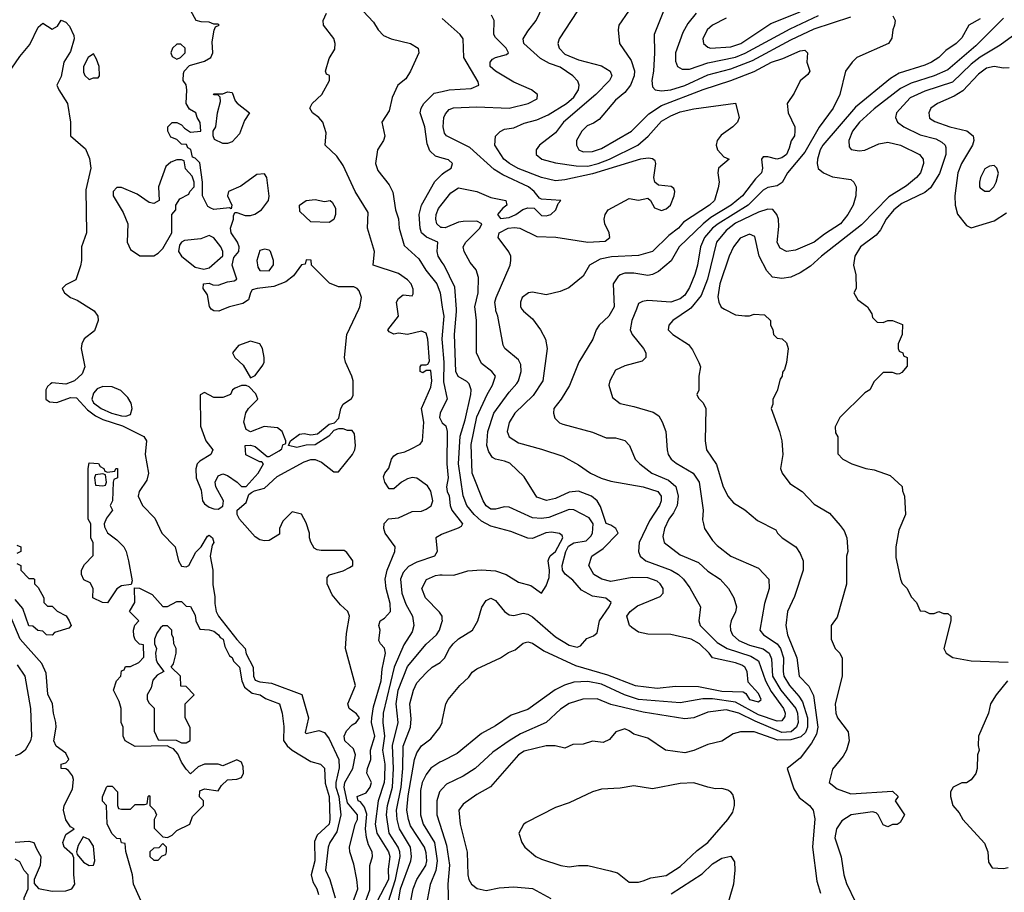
# Model space of a CAD drawing. Header units: inches. Extents: x 1793389 to 1900389, y 320802 to 470796.
# Tile 55 of 256: x 1848170 to 1852434, y 337474 to 341253. Entities that reach past the tile are written whole.
import ezdxf

# ---------------------------------------------------------------- set-up
doc = ezdxf.new("R2010")
doc.units = ezdxf.units.IN
doc.header["$MEASUREMENT"] = 0
for name, color, linetype in [('B8343', 7, 'Continuous'), ('B8344', 7, 'Continuous'), ('B8353', 7, 'Continuous'), ('B8354', 7, 'Continuous')]:
    doc.layers.add(name, color=color, linetype=linetype)

msp = doc.modelspace()

# ---------------------------------------------------------------- linework, layer by layer
at = {"layer": 'B8343', "color": 2}
for points, elevation in [([(1848481.3, 340000), (1848492.8, 339992.8), (1848508.7, 339970), (1848510.3, 339950), (1848493.6, 339906.4), (1848448.4, 339871.6), (1848438.3, 339850), (1848436.5, 339830), (1848451.8, 339750), (1848440.7, 339719.3), (1848406.4, 339690), (1848370, 339675.3), (1848310, 339681.1), (1848302.9, 339677.1), (1848290, 339665.1), (1848282.8, 339650), (1848283.1, 339610), (1848298.3, 339598.3), (1848330, 339595.5), (1848390, 339617.8), (1848416.2, 339616.2), (1848464, 339564), (1848498.5, 339538.5), (1848530, 339522.6), (1848614.4, 339494.4), (1848708, 339448), (1848719.5, 339430), (1848712.7, 339370), (1848728, 339290), (1848720.4, 339259.6), (1848687.2, 339210), (1848682.3, 339190), (1848700.9, 339150), (1848754.8, 339094.8), (1848785.5, 339030), (1848843, 338970), (1848857.1, 338910), (1848870, 338887), (1848890, 338883.7), (1848902.7, 338890), (1848932.7, 338947.3), (1848955.1, 338970), (1848983.7, 339016.3), (1848990, 339021), (1849004.7, 339010), (1849010.3, 338990), (1849002.6, 338977.4), (1848995.2, 338930), (1849005.7, 338870), (1849006.4, 338806.4), (1849014.8, 338754.8), (1849014.4, 338725.6), (1849021.3, 338690), (1849030.4, 338670), (1849110, 338568.8), (1849146.7, 338530), (1849150, 338507.3), (1849180.8, 338450), (1849182.7, 338410), (1849190, 338393.4), (1849210, 338385.3), (1849260.7, 338380.7), (1849391.1, 338331.1), (1849421, 338230), (1849406, 338166), (1849410, 338162), (1849465.2, 338174.8), (1849490, 338166), (1849510, 338138.8), (1849552.2, 338050), (1849553.1, 338013.1), (1849538.5, 337950), (1849539, 337930), (1849551.8, 337890), (1849560.8, 337810), (1849543.1, 337736.9), (1849512.7, 337690), (1849506.4, 337670), (1849494, 337570), (1849513.4, 337530), (1849535.8, 337450)], 150), ([(1849052.8, 340000), (1849031.6, 339991.6), (1849010, 339992), (1848999.6, 339999.6), (1848999.3, 340000)], 154), ([(1849612.9, 337430), (1849634.6, 337490), (1849630.2, 337530.2), (1849616.5, 337596.5), (1849599.3, 337650), (1849598.4, 337670), (1849623.1, 337770), (1849632.6, 337790), (1849632.6, 337810), (1849590, 337861.6), (1849575.2, 337930), (1849577.4, 337950), (1849612.2, 338010), (1849624.6, 338070), (1849615.5, 338095.5), (1849577.6, 338130), (1849574.9, 338150), (1849585.8, 338174.2), (1849610, 338199.6), (1849627.3, 338210), (1849640.7, 338230), (1849628, 338248), (1849596, 338270), (1849590.7, 338290), (1849624.7, 338370), (1849580.7, 338530), (1849585.3, 338594.7), (1849598, 338670), (1849591, 338690), (1849559.1, 338719.1), (1849522.8, 338762.8), (1849501, 338810), (1849502, 338838), (1849511, 338849), (1849570, 338867), (1849598.5, 338881.5), (1849612, 338890), (1849612, 338910), (1849586.4, 338946.4), (1849574.8, 338954.8), (1849475.3, 338955.3), (1849458, 338958), (1849445.4, 338965.4), (1849430.7, 338990.7), (1849424.7, 339010), (1849424.7, 339030), (1849410, 339074), (1849390, 339111.3), (1849350, 339122), (1849310, 339082), (1849295.3, 339050), (1849295.3, 339024.7), (1849250, 338998), (1849230, 338996), (1849210, 339000.7), (1849190, 339013.4), (1849121, 339090), (1849111.3, 339110), (1849112, 339130), (1849150, 339162), (1849162.8, 339197.2), (1849174, 339206), (1849186.4, 339213.6), (1849230, 339224), (1849285.5, 339274.5), (1849402, 339338), (1849430, 339349.2), (1849450, 339349.2), (1849477, 339337), (1849530, 339295.3), (1849550, 339295.3), (1849610.8, 339370), (1849621, 339390), (1849624.7, 339410), (1849619.6, 339459.6), (1849610, 339474), (1849590, 339474), (1849570, 339482), (1849550, 339482), (1849530, 339474), (1849508, 339450), (1849450, 339412), (1849410, 339411.3), (1849370, 339401), (1849334, 339410), (1849342, 339430), (1849381.1, 339458.9), (1849402, 339462), (1849430, 339456), (1849459.8, 339460.2), (1849510, 339502), (1849532.7, 339507.3), (1849551.6, 339528.4), (1849561, 339570), (1849570, 339588), (1849607.1, 339612.9), (1849614.4, 339625.6), (1849613.4, 339690), (1849608.5, 339710), (1849580.4, 339770), (1849577.1, 339790), (1849586.4, 339890), (1849638.3, 340000)], 154), ([(1849658.9, 337410), (1849685.5, 337485.5), (1849686, 337590), (1849698, 337630), (1849696.3, 337650), (1849680.2, 337680.2), (1849672.3, 337712.3), (1849667.3, 337750), (1849672.7, 337812.7), (1849662.4, 337842.4), (1849645.8, 337865.8), (1849636, 337870), (1849632, 337890), (1849670, 337905.2), (1849687.7, 337930), (1849693, 337950), (1849673.4, 337990), (1849675.5, 338010), (1849690.4, 338049.6), (1849688.4, 338090), (1849707.2, 338150), (1849693.2, 338210), (1849695.2, 338230), (1849702.2, 338277.8), (1849735.8, 338390), (1849739.6, 338440.4), (1849753.4, 338510), (1849750, 338532), (1849732, 338550), (1849725.4, 338565.4), (1849731.3, 338610), (1849724.7, 338630), (1849731.3, 338650), (1849750, 338661.2), (1849775.5, 338690), (1849774.9, 338725.1), (1849757, 338790), (1849752, 338830), (1849761.3, 338870), (1849794, 338950), (1849796, 338970), (1849753, 339030), (1849746.4, 339050), (1849748, 339072), (1849767.7, 339092.3), (1849810, 339095.6), (1849870, 339122.9), (1849910, 339125.6), (1849930, 339133), (1849952.2, 339147.8), (1849959.6, 339170), (1849950.9, 339210.9), (1849935.2, 339235.2), (1849890, 339267.3), (1849870, 339270.7), (1849850, 339264.9), (1849824, 339250), (1849790, 339221), (1849770, 339221), (1849750.8, 339250), (1849746, 339274), (1849750.8, 339290), (1849768.5, 339311.5), (1849779.5, 339350), (1849790, 339364.5), (1849805.4, 339374.6), (1849838, 339382), (1849865.3, 339394.7), (1849904.5, 339415.5), (1849914.8, 339430), (1849919.5, 339510), (1849910.6, 339570), (1849950, 339662), (1849954.9, 339690), (1849950, 339734), (1849930, 339734), (1849915.3, 339724.7), (1849904.7, 339730), (1849904.7, 339750), (1849910, 339758), (1849930, 339758), (1849938, 339762), (1849944.7, 339775.3), (1849937.3, 339870), (1849930, 339896), (1849910, 339904.9), (1849850, 339890.6), (1849810, 339896), (1849790, 339892), (1849770, 339902), (1849764.7, 339910), (1849810.7, 339970), (1849806.3, 340000)], 158), ([(1850000, 339888.6), (1849998.6, 339870), (1850000, 339853.4)], 162), ([(1850000, 339568.3), (1849990.8, 339550), (1849988.2, 339530), (1849998, 339510), (1850000, 339508.2)], 162), ([(1850000, 339025.7), (1849995.9, 339024.1), (1849972, 339010), (1849978, 338950), (1849966, 338930), (1849890, 338904.7), (1849854, 338886), (1849830, 338859.3), (1849819.5, 338830), (1849824.2, 338770), (1849841.8, 338721.8), (1849870.5, 338670), (1849877.3, 338630), (1849870, 338602), (1849833.7, 338546.3), (1849791.6, 338450), (1849744.2, 338250), (1849742, 338210), (1849750.2, 338150.2), (1849741.3, 338090), (1849751.1, 338030), (1849750.2, 337970), (1849748.3, 337950), (1849722.7, 337870), (1849709.1, 337770), (1849716, 337730), (1849767.4, 337650), (1849772.9, 337630), (1849765.8, 337574.2), (1849766.7, 337530), (1849715.2, 337430)], 162), ([(1848158, 338978), (1848174, 338970), (1848174, 338950), (1848158, 338942)], 146), ([(1848158, 338898), (1848174, 338890), (1848174, 338870), (1848210, 338834), (1848230, 338834), (1848234, 338830), (1848234, 338810), (1848250, 338794), (1848274, 338750), (1848274, 338730), (1848290, 338714), (1848310, 338714), (1848331.6, 338691.6), (1848371.3, 338671.3), (1848384.7, 338650), (1848392, 338630), (1848382, 338618), (1848321, 338599), (1848310, 338588.7), (1848286, 338590), (1848270, 338606), (1848248.7, 338608.7), (1848227.3, 338627.3), (1848210, 338628), (1848184, 338704), (1848150, 338742)], 146), ([(1850000, 338657.2), (1849998.8, 338670), (1849988.1, 338688.1), (1849926.8, 338750), (1849911.3, 338790), (1849930.9, 338829.1), (1849970, 338846), (1849990, 338849.4), (1850000, 338849.1)], 166), ([(1848720.8, 337380.8), (1848662, 337510), (1848659, 337550), (1848628.7, 337651.3), (1848626, 337686), (1848610, 337688), (1848606, 337706), (1848590, 337708), (1848570, 337728), (1848549, 337770), (1848546, 337850), (1848528.4, 337868.4), (1848528.4, 337888.4), (1848546, 337930), (1848550, 337934), (1848570, 337934), (1848594, 337910), (1848594, 337850), (1848598, 337838), (1848610, 337834), (1848650, 337834), (1848670, 337854), (1848710, 337854), (1848722, 337858), (1848726, 337890), (1848730, 337894), (1848734, 337890), (1848734, 337850), (1848754, 337830), (1848762, 337810), (1848752, 337790), (1848752.7, 337752.7), (1848790, 337714), (1848810, 337712), (1848830, 337722), (1848850, 337742), (1848906, 337770), (1848918, 337802), (1848966, 337850), (1848966, 337870), (1848948.4, 337888.4), (1848950, 337914), (1848970, 337922), (1849030, 337914), (1849043.1, 337936.9), (1849070, 337962), (1849110, 337964.7), (1849130, 337972), (1849139, 337990), (1849138, 338018), (1849130, 338038), (1849110, 338048.7), (1849050, 338022), (1849028.9, 338028.9), (1848970, 338028.7), (1848942, 338018), (1848910, 337988), (1848890, 338008), (1848870, 338038), (1848854, 338074), (1848835.3, 338095.3), (1848822, 338102), (1848808.4, 338108.4), (1848670, 338106), (1848626, 338130), (1848618, 338150), (1848618, 338190), (1848608.7, 338210), (1848609, 338270), (1848600.2, 338300.2), (1848575.3, 338350), (1848589.1, 338390.9), (1848608, 338410), (1848610, 338434), (1848622, 338438), (1848628.4, 338451.6), (1848650, 338452), (1848686, 338470), (1848707.3, 338492.7), (1848706, 338546), (1848688.9, 338548.9), (1848670, 338568), (1848664.7, 338584.7), (1848662, 338610), (1848668.9, 338631.1), (1848686, 338650), (1848646, 338690), (1848668.7, 338730), (1848667.3, 338792.7), (1848688, 338792), (1848743.6, 338763.6), (1848790, 338712), (1848810, 338712), (1848850, 338734), (1848870, 338734), (1848890, 338714), (1848910, 338712), (1848930, 338674), (1848932, 338650), (1848950, 338614), (1848990, 338611), (1849010, 338604.7), (1849030.7, 338590), (1849037.3, 338577.3), (1849050.6, 338570), (1849058.8, 338538.8), (1849078, 338498), (1849090, 338491.3), (1849095.9, 338475.9), (1849121, 338450), (1849132.2, 338390), (1849142.8, 338362.8), (1849176.7, 338336.7), (1849211.3, 338330), (1849234, 338314), (1849294.8, 338290), (1849306, 338250), (1849313, 338193), (1849312.4, 338132.4), (1849328.5, 338108.5), (1849350.3, 338090.3), (1849430, 338041), (1849472, 338030), (1849490, 338012), (1849492.8, 337947.2), (1849510.3, 337889.7), (1849513.1, 337790), (1849510, 337769.4), (1849458, 337722), (1849446.2, 337693.8), (1849448.2, 337610), (1849432, 337550), (1849439.9, 337519.9), (1849456.4, 337490), (1849464.2, 337464.2)], 146), ([(1848150, 337691.3), (1848210, 337696), (1848230.7, 337690.7), (1848242, 337662), (1848262, 337630), (1848258, 337590), (1848232, 337530), (1848232.7, 337512.7), (1848251.3, 337491.3), (1848310, 337478.8), (1848370, 337480.7), (1848395.3, 337490), (1848409, 337510), (1848403.7, 337550), (1848404, 337624), (1848398, 337638), (1848362, 337670), (1848356, 337690), (1848370, 337724.7), (1848406, 337750), (1848390, 337758), (1848370, 337788.7), (1848359.7, 337830), (1848362, 337850), (1848398.3, 337921.7), (1848403.3, 337963.3), (1848398.5, 337978.5), (1848381.6, 338001.6), (1848370, 338009.4), (1848348.7, 338010), (1848348.7, 338030), (1848370, 338034.8), (1848382.7, 338050), (1848370, 338077), (1848327.5, 338107.5), (1848317, 338130), (1848328, 338190), (1848326, 338210), (1848315.6, 338250), (1848311.3, 338291.3), (1848292.1, 338332.1), (1848284.1, 338424.1), (1848265.4, 338465.4), (1848172.3, 338570), (1848129.7, 338670)], 150), ([(1849765.2, 337430), (1849797.6, 337530), (1849817.5, 337630), (1849816.5, 337650), (1849809.3, 337669.3), (1849770.2, 337730.2), (1849758, 337810), (1849762.8, 337850), (1849783.9, 337930), (1849788.4, 338010), (1849784.7, 338110), (1849808.8, 338210), (1849800.2, 338290), (1849809.1, 338350), (1849850, 338452.3), (1849930, 338549.4), (1849975.5, 338590), (1849988, 338610), (1850000, 338647.9)], 166), ([(1848159.3, 338459.3), (1848192, 338410), (1848217, 338270), (1848221.2, 338150), (1848216, 338130), (1848193.2, 338090), (1848170, 338072), (1848150, 338064.7)], 154), ([(1849806.7, 337410), (1849819.2, 337490), (1849863.7, 337610), (1849867, 337630), (1849861.7, 337670), (1849814, 337750), (1849804.7, 337790), (1849801.8, 337830), (1849821.8, 337930), (1849829.2, 338010), (1849830, 338108), (1849862.6, 338190), (1849865.5, 338225.5), (1849859.5, 338290), (1849874.9, 338350), (1849890, 338381.2), (1849930, 338425.2), (1849956, 338450), (1849990.5, 338469.5), (1850000, 338479)], 170), ([(1849862, 337430), (1849873.4, 337490), (1849890.3, 337530), (1849928.8, 337590), (1849932.6, 337610), (1849930, 337644.7), (1849922.3, 337670), (1849862.7, 337762.7), (1849852.9, 337790), (1849846.5, 337830), (1849851.7, 337891.7), (1849880.3, 338050), (1849890, 338079), (1849910, 338109.2), (1849950, 338139), (1849990, 338188), (1849998.8, 338210), (1850000, 338216)], 174), ([(1850000, 338043), (1849990, 338038), (1849950, 338012.3), (1849930, 337985.2), (1849912.4, 337950), (1849905.1, 337914.9), (1849905.7, 337810), (1849917, 337770), (1849966.3, 337690), (1849978, 337610), (1849971.4, 337568.6), (1849948.1, 337508.1), (1849928.2, 337410), (1849928.2, 337390), (1849994.4, 337230), (1850000, 337219.3)], 178), ([(1850000, 337922.8), (1849988, 337910), (1849976.4, 337870), (1849977, 337810), (1850000, 337738)], 182), ([(1848110, 337252), (1848182, 337278), (1848208.7, 337310), (1848208.7, 337330), (1848188, 337390), (1848188.9, 337451.1), (1848206, 337490), (1848206, 337550), (1848188.4, 337568.4), (1848170, 337606), (1848150, 337618)], 150)]:
    msp.add_lwpolyline(points, dxfattribs=dict(at, elevation=elevation))
for points, elevation in [([(1849170, 339860.9), (1849118, 339842), (1849091.3, 339810), (1849102, 339790), (1849137.5, 339757.5), (1849170, 339702), (1849190, 339712), (1849223.1, 339756.9), (1849228.7, 339770), (1849229, 339790), (1849222, 339830), (1849209.2, 339849.2)], 154), ([(1848530, 339664.5), (1848505.8, 339654.2), (1848490, 339636), (1848482, 339610), (1848490, 339594), (1848523, 339570), (1848567.3, 339550), (1848610, 339538), (1848630, 339536.4), (1848650, 339544), (1848656.2, 339570), (1848652.6, 339592.6), (1848637.8, 339617.8), (1848607.3, 339647.3), (1848570, 339663.6)], 154), ([(1849130, 339669.2), (1849102.5, 339657.5), (1849091.3, 339650), (1849082, 339630), (1849050, 339617.2), (1849010, 339617.2), (1848970, 339639), (1848951.1, 339628.9), (1848953.2, 339493.2), (1848976.3, 339430), (1849006, 339390), (1848998, 339370), (1848950, 339342), (1848938, 339330), (1848932.2, 339307.8), (1848934, 339270), (1848956, 339216), (1848962, 339170), (1848970, 339156.3), (1848990, 339141.6), (1849010, 339134.9), (1849030, 339133.4), (1849050, 339146), (1849051.8, 339170), (1849019.5, 339230), (1849016, 339250), (1849030, 339278), (1849050, 339286), (1849070, 339278.8), (1849112, 339250), (1849130, 339232), (1849150, 339232), (1849202, 339290), (1849226, 339330), (1849218, 339338), (1849210, 339338), (1849149.3, 339369.3), (1849146, 339410), (1849170, 339411.3), (1849190, 339404.7), (1849242, 339362), (1849250, 339362), (1849293.6, 339386.4), (1849304.7, 339395.3), (1849310, 339412), (1849322, 339418), (1849322, 339430), (1849306.6, 339470), (1849286.2, 339486.2), (1849228.7, 339491.3), (1849170, 339468.7), (1849150, 339479), (1849140.5, 339510), (1849149.6, 339550.4), (1849161.2, 339570), (1849201.2, 339610), (1849192.9, 339632.9), (1849164, 339664), (1849150, 339669)], 154), ([(1848550, 339294), (1848582, 339298), (1848586, 339310), (1848594, 339310), (1848594, 339270), (1848578, 339262), (1848574, 339250), (1848572, 339170), (1848562, 339150), (1848571.3, 339130), (1848546, 339094), (1848536, 339070), (1848536.9, 339056.9), (1848550.7, 339030.7), (1848590, 339001), (1848621, 338970), (1848630.8, 338950), (1848640.7, 338910), (1848656.9, 338823.1), (1848652.7, 338807.3), (1848610, 338801.2), (1848590, 338789), (1848550, 338728.7), (1848528.9, 338728.9), (1848486, 338750), (1848488, 338790), (1848474.6, 338814.6), (1848447.3, 338827.3), (1848438, 338850), (1848438, 338870), (1848450, 338894), (1848487.3, 338932.7), (1848488.4, 338988.4), (1848478, 339010), (1848478, 339070), (1848466, 339090), (1848466, 339310), (1848470, 339334), (1848511.3, 339331.3), (1848518, 339318), (1848534, 339310), (1848538, 339298)], 146), ([(1848530, 339286), (1848498, 339282), (1848494, 339270), (1848498, 339238), (1848530, 339234), (1848542, 339238), (1848546, 339250), (1848542, 339282)], 146), ([(1848810, 338628), (1848790, 338628), (1848779.6, 338620.4), (1848763.6, 338596.4), (1848754, 338570), (1848754, 338550), (1848762, 338530), (1848758, 338510), (1848761, 338481), (1848766.4, 338466.4), (1848794, 338430), (1848765.4, 338414.6), (1848746.4, 338393.6), (1848739.6, 338360.4), (1848722, 338330), (1848722, 338310), (1848730, 338294), (1848751.6, 338271.6), (1848752.7, 338172.7), (1848770, 338134), (1848847.3, 338132.7), (1848870, 338122), (1848890, 338122), (1848908, 338132), (1848908.4, 338188.4), (1848886, 338230), (1848886, 338290), (1848926, 338330), (1848890, 338366), (1848867.3, 338367.3), (1848866, 338410), (1848826, 338450), (1848836.4, 338463.6), (1848848, 338510), (1848848, 338530), (1848838, 338550), (1848836.4, 338576.4), (1848828, 338590), (1848828, 338610)], 146), ([(1848444.7, 337715.3), (1848423, 337677), (1848416, 337650), (1848418, 337638), (1848445.5, 337605.5), (1848470, 337591), (1848490, 337592), (1848495.1, 337610), (1848490, 337674), (1848470, 337702.7)], 150), ([(1848790, 337686), (1848772.7, 337667.3), (1848750, 337666), (1848734, 337650), (1848734, 337630), (1848750, 337614), (1848770, 337614), (1848787.3, 337632.7), (1848802, 337638), (1848806, 337650), (1848806, 337670)], 146)]:
    msp.add_lwpolyline(points, close=True, dxfattribs=dict(at, elevation=elevation))
at = {"layer": 'B8344', "color": 2}
for points, elevation in [([(1848999.3, 340000), (1848991.1, 340011.1), (1848982.5, 340062.5), (1848964.7, 340090), (1848966, 340110), (1848990, 340112.3), (1849005.6, 340105.6), (1849030, 340103.7), (1849070, 340118), (1849098, 340122), (1849110.8, 340129.2), (1849090.6, 340190), (1849096.8, 340223.2), (1849118.8, 340250), (1849120.7, 340270), (1849113.4, 340290), (1849084.9, 340330), (1849083, 340350), (1849095.5, 340390), (1849095.3, 340404.7), (1849102, 340418), (1849110, 340419), (1849146, 340406), (1849170, 340405.1), (1849188.7, 340411.3), (1849217.3, 340430), (1849246.8, 340470), (1849250.6, 340489.4), (1849240.7, 340570), (1849230, 340586), (1849197.2, 340582.8), (1849127.3, 340532.7), (1849074, 340510), (1849069.3, 340490), (1849088.7, 340450), (1849086, 340434), (1849078, 340438), (1849011.1, 340431.1), (1848996.9, 340436.9), (1848984.7, 340444.7), (1848962, 340490), (1848962, 340550), (1848950, 340634), (1848930, 340654), (1848918, 340658), (1848911.6, 340691.6), (1848898, 340698), (1848892.7, 340712.7), (1848870, 340714), (1848850, 340734), (1848824.7, 340744.7), (1848812, 340770), (1848812, 340790), (1848830, 340808), (1848850, 340808), (1848870, 340798), (1848883.1, 340783.1), (1848910, 340766), (1848954, 340770), (1848952, 340808), (1848938, 340830), (1848932, 340850), (1848905.4, 340865.4), (1848891.3, 340890), (1848893, 340950), (1848890, 340972), (1848878, 340990), (1848879.6, 341020.4), (1848882, 341030), (1848904.7, 341055.3), (1848970, 341074), (1848998, 341090), (1849006, 341110), (1849002.8, 341157.2), (1849012, 341208), (1849018, 341222), (1849034, 341230), (1849030, 341234), (1849010, 341234), (1848990, 341242), (1848956.4, 341243.6), (1848934, 341250), (1848911.1, 341291.1)], 154), ([(1849806.3, 340000), (1849802, 340030), (1849810, 340046), (1849830, 340061.6), (1849870, 340058), (1849874, 340066), (1849873.2, 340086.8), (1849864.9, 340110), (1849850, 340127.3), (1849810, 340154), (1849701, 340190), (1849706.4, 340250), (1849676.4, 340350), (1849678.8, 340418.8), (1849622, 340510), (1849570, 340622), (1849542.8, 340662.8), (1849492, 340710), (1849496.9, 340763.1), (1849482.8, 340810), (1849466, 340830), (1849438, 340850), (1849426, 340870), (1849436, 340890), (1849478, 340930), (1849512, 340990), (1849511.6, 341011.6), (1849498, 341018), (1849494, 341030), (1849510, 341086), (1849534.8, 341125.2), (1849536, 341150), (1849530, 341171.3), (1849486, 341230), (1849484.7, 341250), (1849498, 341282)], 158), ([(1849657.3, 341290), (1849702, 341242), (1849722, 341210), (1849744.9, 341184.9), (1849778, 341170), (1849862, 341150), (1849896, 341130), (1849898, 341110), (1849862.8, 341030), (1849842, 340998), (1849807.3, 340970), (1849783, 340917), (1849770, 340858), (1849738.8, 340810), (1849751, 340749), (1849746, 340730), (1849718.8, 340690), (1849710.9, 340630.9), (1849720.7, 340600.7), (1849770, 340538), (1849785.8, 340505.8), (1849797.3, 340430), (1849810.4, 340390.4), (1849812.7, 340350), (1849835.5, 340275.5), (1849897.7, 340217.7), (1849928.8, 340168.8), (1849975.8, 340110), (1849990.3, 340070.3), (1850000, 340008.2)], 162), ([(1848136.3, 341043.7), (1848170, 341093.4), (1848213.9, 341146.1), (1848250, 341221), (1848270, 341238), (1848310, 341212), (1848334, 341226), (1848350, 341252), (1848370, 341242), (1848385.4, 341225.4), (1848404.7, 341184.7), (1848406, 341170), (1848390, 341115.3), (1848360.7, 341070), (1848350, 341008), (1848331, 340970), (1848338.8, 340950), (1848377, 340890), (1848390.3, 340810), (1848390.4, 340750), (1848454.2, 340694.2), (1848472.1, 340652.1), (1848478.5, 340610), (1848456.2, 340516.2), (1848459.5, 340330), (1848438, 340270), (1848437.4, 340210), (1848432.8, 340187.2), (1848413, 340127), (1848370, 340104.5), (1848353.4, 340090), (1848364.4, 340070), (1848390, 340050.4), (1848418.7, 340038.7), (1848481.3, 340000)], 150), ([(1850000, 340654), (1849970, 340662), (1849945.8, 340685.8), (1849935.1, 340715.1), (1849923.7, 340790), (1849904.4, 340850), (1849908.2, 340870), (1849920.5, 340890), (1849965.2, 340934.7), (1850000, 340942.8)], 166), ([(1850000, 340202.3), (1849981.6, 340230), (1849977.6, 340250), (1849980.7, 340290), (1849931.5, 340311.5), (1849910.4, 340330), (1849903.8, 340350), (1849900.4, 340410), (1849910.4, 340450), (1849967, 340553), (1850000, 340584)], 166), ([(1850000, 340352.9), (1849993.3, 340353.3), (1849975.8, 340370), (1849971.8, 340390), (1849973.4, 340410), (1849983.9, 340436.1), (1850000, 340456.6)], 170), ([(1849638.3, 340000), (1849643, 340010), (1849650.7, 340050.7), (1849639.8, 340079.8), (1849631.3, 340090), (1849616.7, 340096.7), (1849550, 340095.8), (1849511.9, 340111.9), (1849434, 340190), (1849432, 340212), (1849410, 340214), (1849406, 340194), (1849390, 340192), (1849355.9, 340144.1), (1849322.4, 340117.6), (1849270, 340098.3), (1849198, 340090), (1849177.2, 340082.8), (1849169.1, 340070.9), (1849160.2, 340039.8), (1849135.6, 340024.4), (1849078, 340010), (1849052.8, 340000)], 154)]:
    msp.add_lwpolyline(points, dxfattribs=dict(at, elevation=elevation))
for points, elevation in [([(1848850, 341148), (1848832, 341130), (1848824.7, 341110), (1848830, 341094), (1848850, 341082), (1848866, 341090), (1848886, 341110), (1848886, 341130), (1848867.3, 341147.3)], 154), ([(1848490, 341106), (1848466, 341090), (1848446.8, 341050), (1848446.4, 341026.4), (1848451.6, 341011.6), (1848470, 340994), (1848490, 341002), (1848510, 341002), (1848515.3, 341010), (1848514, 341050), (1848503.1, 341083.1)], 154), ([(1849050, 340717.2), (1849014, 340734), (1849008, 340750), (1849008, 340770), (1849019, 340790), (1849026, 340850), (1849039, 340899), (1849038, 340918), (1849028, 340928), (1849012, 340928), (1849009, 340929), (1849010, 340932), (1849050, 340932), (1849070, 340941), (1849090, 340938), (1849102.6, 340902.6), (1849111.6, 340891.6), (1849164.7, 340850), (1849143, 340817), (1849121.4, 340758.6), (1849090, 340724), (1849070, 340717.2)], 154), ([(1848870, 340646), (1848850, 340646), (1848823.6, 340636.4), (1848802, 340618), (1848771.3, 340530), (1848774, 340470), (1848750, 340458), (1848730, 340462), (1848678, 340498), (1848610, 340526), (1848590, 340526), (1848574, 340510), (1848574, 340490), (1848618.5, 340418.5), (1848638.8, 340370), (1848634.8, 340290), (1848650, 340258), (1848690, 340231.3), (1848750, 340231.3), (1848770, 340242), (1848790, 340262), (1848828.7, 340330), (1848828, 340410), (1848846, 340430), (1848846, 340450), (1848863.1, 340476.9), (1848902, 340498), (1848906, 340510), (1848926, 340530), (1848926, 340550), (1848916.4, 340576.4), (1848887.3, 340607.3), (1848882, 340642)], 154), ([(1849490, 340466), (1849514, 340470), (1849523.6, 340463.6), (1849536.9, 340436.9), (1849538, 340410), (1849530, 340388), (1849510, 340375.3), (1849430, 340378), (1849383.2, 340423.2), (1849381.2, 340450), (1849410, 340470.5), (1849450, 340474.8)], 154), ([(1848990, 340319), (1848954.9, 340305.1), (1848883, 340297), (1848870.5, 340289.5), (1848862.5, 340277.5), (1848857.3, 340250), (1848870.6, 340230), (1848930, 340181.7), (1848966.7, 340173.3), (1848990, 340179.3), (1849049, 340231), (1849049.2, 340250), (1849041.2, 340270), (1849010, 340309.2)], 154), ([(1849230, 340259), (1849210, 340253.2), (1849196.3, 340210), (1849201.1, 340181.1), (1849210, 340166.8), (1849250, 340166), (1849268.4, 340191.6), (1849268.7, 340210), (1849255.3, 340250), (1849250, 340255.3)], 158)]:
    msp.add_lwpolyline(points, close=True, dxfattribs=dict(at, elevation=elevation))
at = {"layer": 'B8353', "color": 2}
for points, elevation in [([(1850000, 338479), (1850010, 338489), (1850030.7, 338530), (1850047.3, 338550), (1850070, 338572.3), (1850130.7, 338610), (1850153.4, 338650), (1850170.7, 338709.3), (1850190, 338738), (1850210, 338748), (1850230, 338738), (1850269, 338690), (1850290, 338676), (1850310, 338672.7), (1850350, 338682.7), (1850370, 338679.3), (1850390, 338667), (1850490, 338580.7), (1850550, 338544.5), (1850584.7, 338535.3), (1850598.8, 338541.2), (1850626.4, 338573.6), (1850655.3, 338584.7), (1850670, 338598), (1850680.7, 338650), (1850722, 338710), (1850730.8, 338730), (1850707.9, 338747.9), (1850650, 338757.1), (1850602.6, 338782.6), (1850565.7, 338825.7), (1850531.7, 338851.7), (1850520.3, 338870), (1850519.5, 338890), (1850534.7, 338950), (1850546.7, 338973.3), (1850570, 338987.4), (1850623, 338997), (1850643.5, 339016.5), (1850650.2, 339030), (1850653.4, 339070), (1850636.7, 339096.7), (1850570, 339130.4), (1850550, 339132.2), (1850462, 339098), (1850430, 339093.4), (1850390, 339096.5), (1850290, 339142), (1850270, 339144), (1850230, 339134), (1850210, 339134), (1850190, 339147.7), (1850176.3, 339170), (1850128.7, 339290), (1850125.7, 339414.3), (1850150, 339533.2), (1850194, 339630), (1850217.1, 339670), (1850230.6, 339710), (1850214.8, 339730), (1850170, 339764), (1850147.7, 339810), (1850148, 339950), (1850141.7, 340000)], 170), ([(1850344.8, 340000), (1850351, 339991), (1850390, 339958), (1850426, 339910), (1850446.8, 339870), (1850454.8, 339830), (1850435.5, 339690), (1850394, 339626), (1850314, 339550), (1850290, 339508.7), (1850281.6, 339470), (1850290, 339447.3), (1850330, 339420.5), (1850430, 339394), (1850522.5, 339362.5), (1850590, 339326), (1850642, 339290), (1850688.3, 339268.3), (1850730, 339255.5), (1850870, 339230.4), (1850934, 339210), (1850947.7, 339190), (1850948, 339170), (1850940.4, 339150), (1850897.3, 339082.7), (1850852.4, 338990), (1850850.4, 338950.4), (1850857.3, 338930), (1850881, 338910), (1850990.8, 338870), (1851022.8, 338850), (1851044, 338830), (1851072.5, 338792.5), (1851118.8, 338710), (1851110.8, 338650), (1851117.3, 338630), (1851190, 338555.8), (1851233.4, 338530), (1851336.7, 338496.7), (1851370, 338476.4), (1851399.7, 338390), (1851424.6, 338344.6), (1851478.3, 338270), (1851484.6, 338250), (1851483.7, 338236.3), (1851470, 338217.6), (1851450, 338215.1), (1851370, 338242.9), (1851270, 338297.4), (1851170, 338311.7), (1851128, 338312), (1851030, 338294.7), (1850850, 338309.8), (1850789.8, 338329.8), (1850690, 338375.1), (1850630, 338388), (1850570, 338384.2), (1850528.7, 338371.3), (1850488.5, 338351.5), (1850370, 338266.6), (1850298, 338242), (1850230, 338195.1), (1850170, 338162.7), (1850064.7, 338075.3), (1850000, 338043)], 178), ([(1850000, 338849.1), (1850050, 338847.6), (1850110, 338866.3), (1850170, 338871.3), (1850230, 338866), (1850277.2, 338850), (1850330, 338817.2), (1850383.7, 338803.7), (1850430, 338769.4), (1850450, 338802), (1850462.4, 338837.6), (1850463.7, 338870), (1850458, 338910), (1850460.8, 338919.2), (1850467.7, 338932.2), (1850490.3, 338950), (1850522, 339010), (1850519.3, 339019.3), (1850508.3, 339028.3), (1850473.5, 339033.5), (1850448.6, 339031.4), (1850390, 339006.4), (1850370, 339008), (1850296.8, 339036.8), (1850210, 339060.3), (1850170, 339081.1), (1850137.6, 339110), (1850106.7, 339150), (1850090, 339191), (1850070.2, 339330), (1850076.9, 339450), (1850098.9, 339521.1), (1850123.7, 339630), (1850124.4, 339650), (1850115.8, 339675.8), (1850106.6, 339686.6), (1850068.9, 339708.9), (1850059.3, 339730), (1850052.2, 339890), (1850061.7, 339990), (1850061, 340000)], 166), ([(1850000, 338216), (1850014.8, 338290), (1850026, 338310), (1850076, 338370), (1850114.4, 338405.6), (1850130, 338428), (1850150, 338442), (1850252, 338490), (1850287.1, 338512.9), (1850315.3, 338524.7), (1850350, 338554), (1850370, 338559), (1850390, 338553.2), (1850440.1, 338520.1), (1850577.3, 338457.2), (1850715.9, 338415.9), (1850835.3, 338370), (1850930, 338358.3), (1851010, 338367.6), (1851110, 338365.1), (1851210, 338345.1), (1851302.7, 338342.7), (1851315.1, 338335.1), (1851330, 338309.7), (1851370, 338299), (1851381, 338310), (1851370, 338336), (1851324.5, 338384.5), (1851320.5, 338430), (1851310.6, 338450), (1851297.7, 338457.8), (1851270, 338468.4), (1851170.5, 338490.5), (1851156.3, 338510), (1851113.4, 338550), (1851078, 338570), (1850990, 338590.4), (1850890, 338592.4), (1850850, 338601.6), (1850820.6, 338620.6), (1850810.6, 338630), (1850799.1, 338670), (1850813.4, 338690), (1850844.9, 338715.1), (1850944, 338756), (1850956, 338770), (1850956.3, 338790), (1850944, 338810), (1850930, 338822), (1850890, 338837), (1850822.4, 338837.6), (1850730, 338820.5), (1850690.5, 338830.5), (1850656, 338850), (1850634.8, 338890), (1850647.3, 338930), (1850696.1, 338963.9), (1850762, 339030), (1850752, 339050), (1850730, 339064.7), (1850710, 339071.3), (1850684.9, 339144.9), (1850671, 339170), (1850646, 339190), (1850590, 339211.8), (1850550, 339206.7), (1850490, 339180.5), (1850451, 339171), (1850410, 339186), (1850354.4, 339274.4), (1850292.3, 339332.3), (1850270, 339342), (1850230.5, 339350.5), (1850218, 339358), (1850201.7, 339381.7), (1850193, 339410), (1850197.1, 339470), (1850223.1, 339550), (1850290, 339640.9), (1850322.8, 339677.2), (1850330.7, 339690), (1850342, 339730), (1850339.9, 339759.9), (1850330, 339781), (1850270.8, 339830), (1850264.1, 339844.1), (1850240.5, 339970), (1850232.5, 339992.5), (1850231.7, 340000)], 174), ([(1850001.3, 340000), (1850006, 339970), (1850000, 339888.6)], 162), ([(1850738.8, 340000), (1850720.7, 339970), (1850678.8, 339930), (1850666, 339910), (1850651.3, 339870), (1850590.8, 339770), (1850550.5, 339669.5), (1850514.8, 339610), (1850482.8, 339570), (1850481, 339550), (1850487.5, 339527.5), (1850507.5, 339507.5), (1850521.4, 339501.4), (1850650, 339466.8), (1850710, 339442.8), (1850750, 339442.8), (1850790, 339431), (1850811.3, 339410), (1850836, 339350), (1850854.8, 339330), (1850906.8, 339290), (1850979.1, 339259.1), (1851011.5, 339231.6), (1851021.1, 339190), (1851017.6, 339150), (1851001.7, 339118.3), (1850980.5, 339090), (1850962, 339050), (1850954.8, 339014.8), (1850961, 338990), (1851030, 338935.5), (1851110, 338902), (1851150, 338865.5), (1851202.8, 338830), (1851238.8, 338790), (1851262.8, 338750), (1851274, 338710), (1851270.5, 338689.5), (1851250.8, 338650), (1851246.8, 338630), (1851247.7, 338610), (1851257.3, 338590), (1851284.9, 338565), (1851330, 338544.4), (1851390, 338528.8), (1851415.3, 338510), (1851425.5, 338485.5), (1851430.2, 338410), (1851465.5, 338350), (1851530.8, 338270.8), (1851538.6, 338250), (1851541.5, 338210), (1851534.6, 338190), (1851510.4, 338170), (1851470, 338167.1), (1851354.9, 338214.9), (1851283.7, 338250), (1851230, 338264.4), (1851150, 338255.1), (1851090, 338229.5), (1851050, 338225.1), (1850870, 338254.3), (1850730, 338287.6), (1850670, 338311.6), (1850608.6, 338311.4), (1850550, 338291.8), (1850511.8, 338268.2), (1850450, 338209.4), (1850339.2, 338160.8), (1850288.9, 338131.1), (1850219, 338081), (1850142.8, 338010), (1850090, 337977), (1850018, 337942), (1850000, 337922.8)], 182), ([(1850840.4, 340000), (1850820.5, 339950), (1850814, 339910), (1850822.8, 339890), (1850871.3, 339830), (1850882, 339810), (1850882, 339790), (1850865.4, 339774.6), (1850790, 339754), (1850750, 339735.3), (1850726, 339690), (1850721, 339670), (1850736.9, 339616.9), (1850770, 339591.3), (1850830, 339578.8), (1850913.7, 339553.7), (1850937.5, 339537.5), (1850952.5, 339512.5), (1850967.7, 339470), (1850973.4, 339390), (1850978.8, 339370), (1850990.5, 339350.5), (1851012.8, 339332.8), (1851086.8, 339290), (1851112.7, 339250), (1851130.5, 339130), (1851127.3, 339087.3), (1851130.8, 339070), (1851136, 339050), (1851170, 338998), (1851190, 338976), (1851250, 338930.8), (1851370, 338878.8), (1851414, 338830), (1851416.3, 338790), (1851394.9, 338725.1), (1851374.8, 338610), (1851390.8, 338590), (1851450, 338550.3), (1851464.6, 338530), (1851477.7, 338490), (1851475.6, 338430), (1851479.6, 338410), (1851503.1, 338370), (1851544.3, 338324.3), (1851559.6, 338299.6), (1851581.1, 338230), (1851582.2, 338190), (1851573, 338167), (1851552.3, 338147.7), (1851510, 338134.2), (1851453.3, 338133.3), (1851350, 338169.5), (1851290.8, 338169.2), (1851259.8, 338160.2), (1851210, 338129), (1851150, 338114), (1851090, 338089), (1851050, 338079), (1850966, 338090), (1850890, 338142), (1850830, 338159), (1850810, 338174), (1850790, 338182), (1850751.1, 338168.9), (1850723.6, 338136.4), (1850696.9, 338123.1), (1850650, 338128.7), (1850610, 338115.3), (1850565.4, 338114.6), (1850530, 338098), (1850488.9, 338108.9), (1850450, 338109.2), (1850354.7, 338085.3), (1850330.3, 338069.7), (1850208.3, 337931.7), (1850150, 337898), (1850090, 337856), (1850071, 337830), (1850077.3, 337770), (1850108.1, 337648.1), (1850110.8, 337550), (1850114.8, 337530), (1850126, 337510), (1850150.9, 337490.9), (1850190, 337482.8), (1850246.3, 337493.7), (1850310, 337498.8), (1850390, 337490.6), (1850470, 337447.3)], 186), ([(1851070.7, 340000), (1850998.8, 339950), (1850981, 339930), (1850978.8, 339910), (1850998, 339890), (1851066.4, 339846.4), (1851083.5, 339823.5), (1851111.6, 339768.4), (1851118, 339750), (1851111.3, 339710), (1851111.3, 339648.7), (1851102, 339630), (1851110, 339614), (1851130, 339594), (1851142, 339570), (1851138, 339430), (1851144.7, 339390), (1851187.5, 339327.5), (1851214.4, 339234.4), (1851236, 339190), (1851261.4, 339161.4), (1851310.6, 339130.6), (1851364.5, 339084.5), (1851444.7, 339044.7), (1851452, 339030), (1851472, 339010), (1851531.3, 338970), (1851550, 338942), (1851562.8, 338910), (1851562.8, 338870), (1851525.2, 338754.8), (1851494.8, 338690), (1851487.7, 338630), (1851495.5, 338590), (1851534.9, 338490), (1851545.5, 338410), (1851587, 338367), (1851607.1, 338327.1), (1851626.5, 338190), (1851621.2, 338158.8), (1851599.1, 338120.9), (1851550, 338055.3), (1851494, 338010), (1851522, 337922), (1851545.2, 337885.2), (1851591, 337850), (1851606, 337830), (1851613.2, 337793.2), (1851602.8, 337670), (1851622, 337522), (1851638, 337470)], 190), ([(1851222.7, 340000), (1851270, 339974.8), (1851310, 339971), (1851330, 339971.3), (1851350, 339978), (1851395.3, 339975.3), (1851422, 339950), (1851422, 339930), (1851431.6, 339911.6), (1851434, 339890), (1851450, 339874), (1851471.3, 339871.3), (1851490, 339854), (1851498, 339830), (1851491.1, 339768.9), (1851482, 339738), (1851472.7, 339727.3), (1851472, 339710), (1851463.6, 339696.4), (1851450, 339646), (1851431.3, 339610), (1851431.1, 339588.9), (1851424.7, 339570), (1851461, 339470), (1851471, 339430), (1851474.8, 339370), (1851464.7, 339310), (1851471.3, 339290), (1851505.2, 339245.2), (1851558, 339210), (1851610, 339156), (1851676.3, 339116.3), (1851723.5, 339063.5), (1851739.8, 339039.8), (1851751.3, 339010), (1851756, 338950), (1851751, 338930), (1851750.7, 338809.3), (1851710, 338666), (1851684.7, 338630), (1851684.7, 338570), (1851702, 338530), (1851722, 338510), (1851731.1, 338488.9), (1851731.1, 338411.1), (1851702, 338290), (1851704, 338250), (1851711, 338230), (1851758, 338170), (1851762.8, 338130), (1851750.7, 338090), (1851735.9, 338064.1), (1851690, 338008), (1851676, 337950), (1851710, 337922.8), (1851770, 337901), (1851950, 337912), (1851974, 337890), (1851962, 337870), (1852002, 337810), (1851983.6, 337776.4), (1851970, 337768), (1851950, 337768), (1851930, 337758), (1851910, 337766), (1851888, 337810), (1851879, 337819), (1851863.1, 337823.1), (1851770.7, 337809.3), (1851730, 337784), (1851707.7, 337750), (1851700.7, 337710), (1851727.5, 337627.5), (1851739.1, 337550), (1851750, 337512), (1851790, 337432)], 194), ([(1851847.8, 340000), (1851859.6, 339979.6), (1851863.6, 339963.6), (1851883.6, 339943.6), (1851910, 339942), (1851928.9, 339951.1), (1851950, 339951.3), (1851992.7, 339932.7), (1851992, 339890), (1851974, 339850), (1851974, 339830), (1851978, 339818), (1851994, 339810), (1851998, 339798), (1852014, 339790), (1852012.7, 339752.7), (1851990, 339726), (1851979.6, 339720.4), (1851970, 339718), (1851950, 339726), (1851910, 339726), (1851870, 339686), (1851852, 339650), (1851830, 339638), (1851722, 339530), (1851702, 339490), (1851703.6, 339463.6), (1851712.7, 339447.3), (1851712.7, 339372.7), (1851734, 339350), (1851774, 339330), (1851834, 339310), (1851870, 339304.7), (1851939.6, 339279.6), (1851991.6, 339231.6), (1851992.7, 339212.7), (1852002, 339190), (1852006, 339110), (1851976.8, 339043.2), (1851964, 338970), (1851964.5, 338924.5), (1851984.7, 338830), (1851991.6, 338811.6), (1852014, 338790), (1852030, 338754), (1852054, 338730), (1852070, 338694), (1852090, 338692), (1852110, 338682), (1852130, 338682), (1852151.1, 338691.1), (1852170, 338682), (1852190, 338682), (1852202, 338670), (1852202, 338650), (1852172, 338530), (1852182, 338510), (1852210.9, 338490.9), (1852290, 338476.3), (1852450, 338470.6)], 198), ([(1850000, 339853.4), (1850006.9, 339770), (1850005.4, 339685.4), (1850021, 339610), (1850000, 339568.3)], 162), ([(1850000, 339508.2), (1850014.9, 339494.9), (1850020.4, 339470), (1850019.5, 339330), (1850025.5, 339270), (1850018.8, 339230), (1850021, 339210), (1850030, 339192), (1850034.4, 339150), (1850041.6, 339130), (1850086.8, 339070), (1850081, 339059), (1850068.2, 339051.8), (1850000, 339025.7)], 162), ([(1850000, 338647.9), (1850000.7, 338650), (1850000, 338657.2)], 166), ([(1852447.3, 338390), (1852398.8, 338330), (1852374, 338290), (1852364.9, 338250), (1852322.8, 338150), (1852321, 338110), (1852324.7, 338090), (1852318, 338070), (1852316, 338010), (1852310.7, 337989.3), (1852290, 337962), (1852270, 337948.7), (1852250, 337948.7), (1852212, 337930), (1852201, 337910), (1852201, 337890), (1852211.3, 337850), (1852238, 337818), (1852254, 337790), (1852347.5, 337687.5), (1852362.8, 337650), (1852365.4, 337605.4), (1852381, 337581), (1852430, 337578), (1852450, 337582)], 198), ([(1850000, 337738), (1850018.9, 337678.9), (1850031.9, 337591.9), (1850023.7, 337510), (1850028, 337370)], 182), ([(1850991.9, 337468.1), (1851125.6, 337554.4), (1851170, 337597.3), (1851210, 337622.8), (1851250, 337631.3), (1851266, 337606), (1851266.8, 337570), (1851261, 337510), (1851226.8, 337390)], 186)]:
    msp.add_lwpolyline(points, dxfattribs=dict(at, elevation=elevation))
at = {"layer": 'B8353', "color": 2, "elevation": 190}
msp.add_lwpolyline([(1851090, 337949), (1851030, 337945.2), (1850910, 337922), (1850830, 337936), (1850770, 337925.2), (1850690, 337921.2), (1850650, 337909.3), (1850550, 337861.2), (1850490, 337841.2), (1850363.6, 337776.4), (1850351.6, 337768.4), (1850332, 337730), (1850344.7, 337690), (1850358, 337670), (1850404.7, 337630), (1850430, 337617.3), (1850514, 337590), (1850550, 337584), (1850590, 337590.7), (1850630.7, 337590.7), (1850727.1, 337567.1), (1850758.8, 337558.8), (1850810, 337518), (1850850, 337518), (1850870, 337524.7), (1850903.1, 337536.9), (1850970, 337546.8), (1851030, 337586.8), (1851103.9, 337656.1), (1851150, 337690.8), (1851237.2, 337790), (1851258.9, 337821.1), (1851266, 337850), (1851265.2, 337870), (1851258.6, 337898.6), (1851250, 337908.7), (1851237.2, 337917.2), (1851210, 337924), (1851183.2, 337923.2), (1851150, 337929.2)], close=True, dxfattribs=at)
at = {"layer": 'B8354', "color": 2}
for points, elevation in [([(1850610.8, 341330), (1850506, 341170), (1850501, 341150), (1850506, 341130), (1850530, 341104), (1850590, 341079.1), (1850690, 341053.4), (1850726.8, 341030), (1850734.8, 341010), (1850724, 340990), (1850665.5, 340930), (1850525.5, 340810), (1850490, 340763.7), (1850421, 340710), (1850406.8, 340690), (1850406.8, 340670), (1850431.3, 340650), (1850490, 340633), (1850579.9, 340619.9), (1850630, 340619.1), (1850675.1, 340630), (1850724.5, 340650), (1850846.6, 340710), (1850890.9, 340749.1), (1850950, 340814.4), (1850990, 340837.6), (1851030, 340853.7), (1851090, 340868), (1851270, 340892), (1851286, 340830), (1851278.8, 340810), (1851258.8, 340790), (1851207.2, 340752.8), (1851190.3, 340730), (1851186, 340710), (1851191.8, 340690), (1851219.5, 340659.5), (1851242, 340650), (1851196.3, 340610), (1851193.7, 340590), (1851198.9, 340550), (1851195.4, 340524.6), (1851179.1, 340470), (1851157.3, 340450), (1851044, 340376), (1851022.8, 340350), (1850981.5, 340318.5), (1850910, 340249.6), (1850850, 340232.6), (1850733.1, 340226.9), (1850684.2, 340215.8), (1850638, 340190), (1850610, 340142), (1850548.3, 340091.7), (1850510, 340076.2), (1850450, 340062), (1850390, 340072.7), (1850374, 340070), (1850346, 340050), (1850338, 340030), (1850338, 340010), (1850344.8, 340000)], 178), ([(1850000, 340456.6), (1850036.7, 340503.3), (1850070, 340525.1), (1850149.6, 340509.6), (1850210, 340482.9), (1850275.3, 340470), (1850279, 340450), (1850262.4, 340437.6), (1850239.5, 340410), (1850252.5, 340392.5), (1850290, 340396.9), (1850319.1, 340410), (1850348.1, 340431.9), (1850370, 340439.3), (1850397.2, 340437.2), (1850430, 340406), (1850450, 340404.5), (1850470, 340409.4), (1850491.3, 340430), (1850502, 340458), (1850514, 340470), (1850430, 340476), (1850420.7, 340480.7), (1850397.3, 340510), (1850374, 340530), (1850261.5, 340581.5), (1850224, 340604), (1850119.6, 340699.6), (1850018, 340750), (1850010, 340762), (1850004, 340790), (1850006.8, 340830), (1850013.7, 340846.3), (1850030, 340864), (1850048.1, 340871.9), (1850150, 340875.6), (1850290, 340869.7), (1850371.3, 340890), (1850411.3, 340910), (1850412, 340930), (1850386, 340950), (1850310, 340983), (1850230.8, 341030), (1850208, 341050), (1850207.7, 341070), (1850218, 341082), (1850230, 341089.3), (1850278, 341102), (1850286, 341110), (1850276.3, 341130), (1850230, 341176), (1850223.8, 341190), (1850224.9, 341250), (1850212.8, 341272.8)], 170), ([(1850231.7, 340000), (1850228.2, 340030), (1850232.7, 340050), (1850293.4, 340190), (1850296.3, 340210), (1850296.3, 340230), (1850288.3, 340248.3), (1850242, 340310), (1850246, 340330), (1850284.7, 340350), (1850313, 340353), (1850335.3, 340350), (1850410, 340314), (1850491.6, 340311.6), (1850630, 340289.6), (1850705.8, 340294.2), (1850724.9, 340310), (1850722.4, 340330), (1850704.4, 340370), (1850701.6, 340390), (1850704.9, 340410), (1850718.8, 340430), (1850810, 340479), (1850850, 340472.3), (1850890, 340481.2), (1850901.2, 340470), (1850918.4, 340438.4), (1850950, 340427.8), (1850970, 340433.6), (1850988.2, 340450), (1851004.4, 340490), (1851007.3, 340510), (1851002.8, 340522.8), (1850990.6, 340530.6), (1850936.1, 340536.1), (1850920.5, 340550), (1850915.5, 340570), (1850924.7, 340630), (1850922, 340642), (1850910.9, 340650.9), (1850893.7, 340653.7), (1850858, 340650), (1850650, 340586.2), (1850530, 340560.3), (1850490, 340555.8), (1850430, 340570.3), (1850329.2, 340609.2), (1850290.6, 340630), (1850266, 340650), (1850227.3, 340710), (1850230.9, 340749.1), (1850250.7, 340769.3), (1850270, 340779), (1850310, 340785.2), (1850355.2, 340804.8), (1850410, 340819.6), (1850458.7, 340841.3), (1850538.4, 340890), (1850570, 340918.4), (1850590.4, 340950), (1850593, 340970), (1850586.6, 340986.6), (1850564.9, 341010), (1850510, 341048.5), (1850463.9, 341063.9), (1850424.8, 341084.8), (1850353.4, 341150), (1850350.7, 341170), (1850370, 341204), (1850406.8, 341250), (1850436, 341310)], 174), ([(1850806, 341290), (1850764.7, 341230), (1850761, 341210), (1850766.8, 341150), (1850817.3, 341077.3), (1850832.1, 341032.1), (1850830.4, 341010), (1850814.9, 340970), (1850790, 340938), (1850750, 340905.2), (1850678.8, 340821.2), (1850655.2, 340804.8), (1850626.9, 340793.1), (1850604, 340770), (1850580.7, 340730), (1850580.7, 340710), (1850591, 340690), (1850610, 340680.5), (1850650, 340682.4), (1850690, 340695.5), (1850819.3, 340770), (1850894.3, 340845.7), (1850950, 340881.1), (1851130, 340951.6), (1851250, 340990.3), (1851350.8, 341029.2), (1851426, 341070), (1851474.2, 341085.8), (1851550, 341119.1), (1851570, 341121), (1851581, 341110), (1851578.8, 341070), (1851592, 341030), (1851583.6, 341016.4), (1851550, 340988.7), (1851524.5, 340935.5), (1851494, 340890), (1851497.3, 340850), (1851526.8, 340790), (1851527.3, 340770), (1851526, 340750), (1851510.5, 340729.5), (1851502.9, 340697.1), (1851490.4, 340670), (1851470, 340655.6), (1851449.2, 340649.2), (1851410, 340659.3), (1851390, 340659), (1851382.8, 340650), (1851387.3, 340610), (1851382, 340590), (1851356.5, 340563.5), (1851300.4, 340490), (1851250.4, 340450), (1851163.6, 340396.4), (1851130.3, 340370), (1851026, 340270), (1850990.5, 340209.5), (1850936.8, 340163.2), (1850910.7, 340149.3), (1850890, 340145.2), (1850830, 340156), (1850790, 340156), (1850770, 340149), (1850759.8, 340140.2), (1850740.7, 340110), (1850744.9, 340010), (1850738.8, 340000)], 182), ([(1851951.3, 341270), (1851961, 341250), (1851958.8, 341230), (1851950.8, 341210), (1851947.1, 341172.9), (1851932, 341150), (1851796, 341090), (1851774.8, 341070), (1851746, 341030), (1851721, 340930), (1851693.4, 340870), (1851631.7, 340788.3), (1851570, 340679.5), (1851494.9, 340590), (1851472.1, 340547.9), (1851450, 340534.5), (1851410, 340526), (1851390, 340515.1), (1851325.3, 340450), (1851195.3, 340370), (1851170.3, 340350), (1851134.9, 340310), (1851118.7, 340270), (1851105.3, 340190), (1851093.4, 340150), (1851070, 340094), (1851050, 340060.9), (1851030, 340045.1), (1850990, 340029.6), (1850890, 340037.6), (1850866.6, 340033.4), (1850850, 340024), (1850840.4, 340000)], 186), ([(1850957.3, 341290), (1850917.3, 341190), (1850919.3, 341110), (1850914.9, 341030), (1850908, 340990), (1850910, 340962), (1850922, 340950), (1850950, 340944.9), (1850990, 340950.3), (1851050, 340969), (1851150, 341014.6), (1851250, 341040.2), (1851343.3, 341076.7), (1851510, 341166.5), (1851610, 341214), (1851770, 341266)], 186), ([(1851099, 341281), (1851063.4, 341236.6), (1851041.7, 341198.3), (1851010.6, 341110), (1851010, 341074), (1851018.8, 341050), (1851038.5, 341038.5), (1851070, 341039.5), (1851150, 341066.5), (1851270, 341091.3), (1851312.1, 341107.9), (1851506.4, 341213.6), (1851630, 341271.6)], 190), ([(1851230, 341259.6), (1851170.8, 341230), (1851147.7, 341210), (1851127.7, 341170), (1851130.8, 341150), (1851150, 341134), (1851162, 341130), (1851250, 341135.3), (1851292.3, 341150), (1851423.5, 341236.5), (1851550, 341287.4)], 194), ([(1850000, 340942.8), (1850030, 340949.7), (1850124.5, 340955.5), (1850158, 340970), (1850156, 340984), (1850093.4, 341090), (1850090.8, 341170.8), (1850078, 341190), (1850000, 341258.7)], 166), ([(1852330, 341257.2), (1852281, 341230), (1852250, 341175.3), (1852226, 341150), (1852180.4, 341119.6), (1852150.7, 341090), (1852118.8, 341070), (1852090, 341056.2), (1851978.7, 341021.3), (1851941.1, 340998.9), (1851790, 340874), (1851648.7, 340710), (1851635.8, 340690), (1851624.4, 340650), (1851623, 340630), (1851628.5, 340608.5), (1851650.4, 340590.4), (1851690, 340573.4), (1851770, 340562), (1851782, 340550), (1851792, 340530), (1851791, 340490), (1851778.8, 340450), (1851756.3, 340410), (1851724, 340370), (1851654.9, 340325.1), (1851610, 340289.6), (1851530, 340255.1), (1851490, 340249.4), (1851463.3, 340263.3), (1851450, 340288), (1851457.5, 340357.5), (1851456, 340390), (1851449.2, 340410), (1851431.8, 340431.8), (1851410, 340432.7), (1851370, 340420.5), (1851270, 340372.4), (1851230, 340340.5), (1851187.2, 340290), (1851148.8, 340130), (1851121.3, 340058.7), (1851076.2, 340003.8), (1851070.7, 340000)], 190), ([(1852430, 341259.3), (1852310, 341140.5), (1852190, 341036.3), (1852130.2, 341009.8), (1852030, 340979.1), (1851985, 340955), (1851870, 340867.6), (1851806.4, 340810), (1851776.4, 340770), (1851760.7, 340730), (1851762.8, 340702.8), (1851770.9, 340690.9), (1851805.5, 340685.5), (1851830, 340688), (1851890, 340716.4), (1851930, 340722.4), (1851984.7, 340710), (1852066, 340670), (1852082.8, 340650), (1852084, 340630), (1852070.5, 340590), (1852053.4, 340570), (1852010, 340534.5), (1851933.4, 340486.6), (1851815.1, 340364.9), (1851642, 340230), (1851594.2, 340185.8), (1851550, 340157.2), (1851510, 340139), (1851470, 340133.2), (1851430, 340139), (1851405.6, 340165.6), (1851371.8, 340230), (1851354.2, 340314.2), (1851330, 340325.2), (1851290, 340306.6), (1851260.5, 340270), (1851243, 340230), (1851202.6, 340110), (1851193.4, 340053.4), (1851197.3, 340030), (1851207.9, 340007.9), (1851222.7, 340000)], 194), ([(1852470, 341182.7), (1852416.7, 341143.3), (1852330, 341091.2), (1852290, 341060.5), (1852210, 340983.5), (1852090, 340943.5), (1852025.7, 340914.3), (1851967.7, 340850), (1851962.8, 340830), (1851970.8, 340810), (1851998.8, 340790), (1852070, 340755.3), (1852137.2, 340737.2), (1852163.4, 340723.4), (1852177.3, 340710), (1852180.5, 340700.5), (1852180.4, 340670), (1852152.9, 340587.1), (1852114.9, 340525.1), (1852090, 340505.1), (1851990, 340456.9), (1851955.5, 340430), (1851923, 340390), (1851897.1, 340342.9), (1851879.3, 340320.7), (1851811.3, 340270), (1851786.8, 340230), (1851781, 340190), (1851791.6, 340148.4), (1851792, 340090), (1851782, 340070), (1851799.6, 340039.6), (1851842, 340010), (1851847.8, 340000)], 198), ([(1852454.7, 341045.3), (1852430, 341043), (1852390, 341051.3), (1852356.3, 341043.7), (1852322, 341018), (1852254.9, 340945.1), (1852217.2, 340922.8), (1852144.7, 340890), (1852116, 340870), (1852106.8, 340850), (1852110, 340826.8), (1852133, 340813), (1852198, 340790), (1852272.2, 340772.2), (1852298.8, 340750), (1852302, 340730), (1852296.3, 340710), (1852248.2, 340630), (1852232.7, 340590), (1852219.1, 340490), (1852220.7, 340450), (1852230.8, 340410.8), (1852270, 340362), (1852290, 340352), (1852390, 340382.8), (1852443.2, 340416.8)], 202), ([(1850000, 340584), (1850008.2, 340591.8), (1850038, 340610), (1850044.7, 340630), (1850026.8, 340646.8), (1850000, 340654)], 166), ([(1850141.7, 340000), (1850140.5, 340010), (1850155.5, 340070), (1850156.8, 340136.8), (1850146, 340170), (1850121.4, 340201.4), (1850094.8, 340250), (1850090.7, 340270), (1850102, 340290), (1850162.4, 340350), (1850170.7, 340370), (1850150, 340380.4), (1850090, 340379), (1850070, 340376.5), (1850012.2, 340352.2), (1850000, 340352.9)], 170), ([(1850061, 340000), (1850054.6, 340094.6), (1850008.2, 340190), (1850000, 340202.3)], 166), ([(1850000, 340008.2), (1850001.3, 340000)], 162)]:
    msp.add_lwpolyline(points, dxfattribs=dict(at, elevation=elevation))
at = {"layer": 'B8354', "color": 2, "elevation": 206}
msp.add_lwpolyline([(1852390, 340622), (1852370, 340619), (1852350, 340608), (1852331, 340570), (1852326, 340550), (1852326, 340530), (1852330, 340524.7), (1852350, 340511.3), (1852370, 340511.3), (1852388.7, 340530), (1852399, 340550), (1852408.4, 340588.4), (1852402, 340610)], close=True, dxfattribs=at)

doc.saveas('drawing.dxf')
